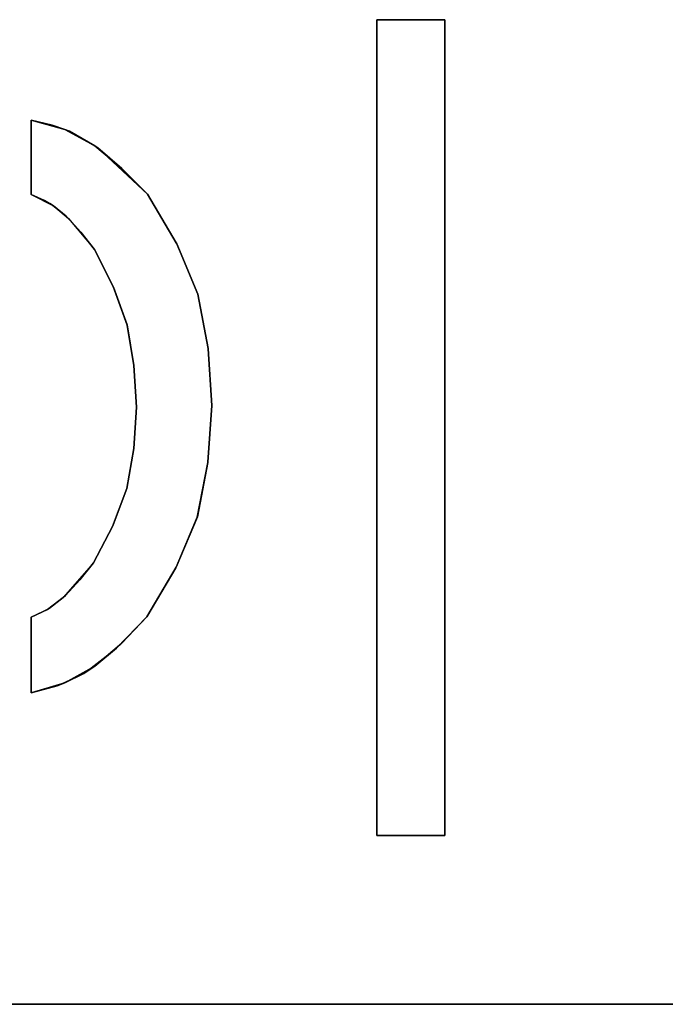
# Model space of a CAD drawing. Header units: inches. Extents: x 106 to 215, y -158 to -59.
# Tile 45 of 73: x 167 to 176, y -158 to -144. Entities that reach past the tile are written whole.
import ezdxf

# ---------------------------------------------------------------- set-up
doc = ezdxf.new("R2010")
doc.units = ezdxf.units.IN
doc.header["$MEASUREMENT"] = 0
doc.layers.add('_U+B808_U+C774_U+C5B4 1', color=7, linetype='Continuous')

# ---------------------------------------------------------------- blocks, each defined once
blk = doc.blocks.new('block 3319')
at = {"layer": '_U+B808_U+C774_U+C5B4 1', "color": 250, "lineweight": 25, "true_color": 0x333333}
for points in [[(167.545, -146.75), (167.366, -146.672)], [(167.366, -146.672), (167.664, -146.823)], [(167.664, -146.823), (167.545, -146.75)]]:
    blk.add_lwpolyline(points, dxfattribs=at)
blk = doc.blocks.new('block 3361')
at = {"layer": '_U+B808_U+C774_U+C5B4 1', "color": 250, "lineweight": 25, "true_color": 0x333333}
for points in [[(167.366, -153.345), (167.712, -153.253)], [(167.712, -153.253), (167.366, -153.345)], [(167.366, -153.345), (167.366, -153.345)]]:
    blk.add_lwpolyline(points, dxfattribs=at)
blk = doc.blocks.new('block 3362')
at = {"layer": '_U+B808_U+C774_U+C5B4 1', "color": 250, "lineweight": 25, "true_color": 0x333333}
for points in [[(167.816, -153.214), (167.366, -153.345)], [(167.712, -153.253), (167.816, -153.214)], [(167.366, -153.345), (167.712, -153.253)]]:
    blk.add_lwpolyline(points, dxfattribs=at)
blk = doc.blocks.new('block 3363')
at = {"layer": '_U+B808_U+C774_U+C5B4 1', "color": 250, "lineweight": 25, "true_color": 0x333333}
for points in [[(167.712, -153.253), (168.07, -153.087)], [(168.07, -153.087), (167.816, -153.214)], [(167.816, -153.214), (167.712, -153.253)]]:
    blk.add_lwpolyline(points, dxfattribs=at)
blk = doc.blocks.new('block 3364')
at = {"layer": '_U+B808_U+C774_U+C5B4 1', "color": 250, "lineweight": 25, "true_color": 0x333333}
for points in [[(168.218, -152.989), (167.816, -153.214)], [(167.816, -153.214), (168.07, -153.087)], [(168.07, -153.087), (168.218, -152.989)]]:
    blk.add_lwpolyline(points, dxfattribs=at)
blk = doc.blocks.new('block 3365')
at = {"layer": '_U+B808_U+C774_U+C5B4 1', "color": 250, "lineweight": 25, "true_color": 0x333333}
for points in [[(168.07, -153.087), (168.505, -152.748)], [(168.505, -152.748), (168.218, -152.989)], [(168.218, -152.989), (168.07, -153.087)]]:
    blk.add_lwpolyline(points, dxfattribs=at)
blk = doc.blocks.new('block 3366')
at = {"layer": '_U+B808_U+C774_U+C5B4 1', "color": 250, "lineweight": 25, "true_color": 0x333333}
for points in [[(168.577, -152.679), (168.218, -152.989)], [(168.505, -152.748), (168.577, -152.679)], [(168.218, -152.989), (168.505, -152.748)]]:
    blk.add_lwpolyline(points, dxfattribs=at)
blk = doc.blocks.new('block 3367')
at = {"layer": '_U+B808_U+C774_U+C5B4 1', "color": 250, "lineweight": 25, "true_color": 0x333333}
for points in [[(168.505, -152.748), (168.915, -152.328)], [(168.915, -152.328), (168.577, -152.679)], [(168.577, -152.679), (168.505, -152.748)]]:
    blk.add_lwpolyline(points, dxfattribs=at)
blk = doc.blocks.new('block 3368')
at = {"layer": '_U+B808_U+C774_U+C5B4 1', "color": 250, "lineweight": 25, "true_color": 0x333333}
for points in [[(168.577, -152.679), (168.915, -152.328)], [(168.915, -152.328), (168.577, -152.679)], [(168.915, -152.328), (168.915, -152.328)]]:
    blk.add_lwpolyline(points, dxfattribs=at)
blk = doc.blocks.new('block 3369')
at = {"layer": '_U+B808_U+C774_U+C5B4 1', "color": 250, "lineweight": 25, "true_color": 0x333333}
for points in [[(168.915, -152.328), (169.3, -151.674)], [(169.3, -151.674), (168.915, -152.328)], [(168.915, -152.328), (168.915, -152.328)]]:
    blk.add_lwpolyline(points, dxfattribs=at)
blk = doc.blocks.new('block 3370')
at = {"layer": '_U+B808_U+C774_U+C5B4 1', "color": 250, "lineweight": 25, "true_color": 0x333333}
for points in [[(168.915, -152.328), (169.307, -151.663)], [(169.3, -151.674), (168.915, -152.328)], [(169.307, -151.663), (169.3, -151.674)]]:
    blk.add_lwpolyline(points, dxfattribs=at)
blk = doc.blocks.new('block 3371')
at = {"layer": '_U+B808_U+C774_U+C5B4 1', "color": 250, "lineweight": 25, "true_color": 0x333333}
for points in [[(169.589, -150.989), (169.3, -151.674)], [(169.307, -151.663), (169.589, -150.989)], [(169.3, -151.674), (169.307, -151.663)]]:
    blk.add_lwpolyline(points, dxfattribs=at)
blk = doc.blocks.new('block 3372')
at = {"layer": '_U+B808_U+C774_U+C5B4 1', "color": 250, "lineweight": 25, "true_color": 0x333333}
for points in [[(169.589, -150.989), (169.307, -151.663)], [(169.307, -151.663), (169.588, -150.993)], [(169.588, -150.993), (169.589, -150.989)]]:
    blk.add_lwpolyline(points, dxfattribs=at)
blk = doc.blocks.new('block 3373')
at = {"layer": '_U+B808_U+C774_U+C5B4 1', "color": 250, "lineweight": 25, "true_color": 0x333333}
for points in [[(169.588, -150.993), (169.729, -150.259)], [(169.729, -150.259), (169.589, -150.989)], [(169.589, -150.989), (169.588, -150.993)]]:
    blk.add_lwpolyline(points, dxfattribs=at)
blk = doc.blocks.new('block 3374')
at = {"layer": '_U+B808_U+C774_U+C5B4 1', "color": 250, "lineweight": 25, "true_color": 0x333333}
for points in [[(169.729, -150.257), (169.589, -150.989)], [(169.589, -150.989), (169.729, -150.259)], [(169.729, -150.259), (169.729, -150.257)]]:
    blk.add_lwpolyline(points, dxfattribs=at)
blk = doc.blocks.new('block 3375')
at = {"layer": '_U+B808_U+C774_U+C5B4 1', "color": 250, "lineweight": 25, "true_color": 0x333333}
for points in [[(169.729, -150.259), (169.783, -149.498)], [(169.783, -149.498), (169.729, -150.257)], [(169.729, -150.257), (169.729, -150.259)]]:
    blk.add_lwpolyline(points, dxfattribs=at)
blk = doc.blocks.new('block 3376')
at = {"layer": '_U+B808_U+C774_U+C5B4 1', "color": 250, "lineweight": 25, "true_color": 0x333333}
for points in [[(169.729, -150.257), (169.783, -149.498)], [(169.783, -149.498), (169.729, -150.257)], [(169.783, -149.498), (169.783, -149.498)]]:
    blk.add_lwpolyline(points, dxfattribs=at)
blk = doc.blocks.new('block 3377')
at = {"layer": '_U+B808_U+C774_U+C5B4 1', "color": 250, "lineweight": 25, "true_color": 0x333333}
for points in [[(169.783, -149.498), (169.732, -148.738)], [(169.732, -148.738), (169.783, -149.498)], [(169.783, -149.498), (169.783, -149.498)]]:
    blk.add_lwpolyline(points, dxfattribs=at)
blk = doc.blocks.new('block 3378')
at = {"layer": '_U+B808_U+C774_U+C5B4 1', "color": 250, "lineweight": 25, "true_color": 0x333333}
for points in [[(169.783, -149.498), (169.732, -148.736)], [(169.732, -148.736), (169.732, -148.738)], [(169.732, -148.738), (169.783, -149.498)]]:
    blk.add_lwpolyline(points, dxfattribs=at)
blk = doc.blocks.new('block 3379')
at = {"layer": '_U+B808_U+C774_U+C5B4 1', "color": 250, "lineweight": 25, "true_color": 0x333333}
for points in [[(169.732, -148.736), (169.596, -148.006)], [(169.596, -148.006), (169.732, -148.738)], [(169.732, -148.738), (169.732, -148.736)]]:
    blk.add_lwpolyline(points, dxfattribs=at)
blk = doc.blocks.new('block 3380')
at = {"layer": '_U+B808_U+C774_U+C5B4 1', "color": 250, "lineweight": 25, "true_color": 0x333333}
for points in [[(169.732, -148.736), (169.594, -148.001)], [(169.594, -148.001), (169.596, -148.006)], [(169.596, -148.006), (169.732, -148.736)]]:
    blk.add_lwpolyline(points, dxfattribs=at)
blk = doc.blocks.new('block 3381')
at = {"layer": '_U+B808_U+C774_U+C5B4 1', "color": 250, "lineweight": 25, "true_color": 0x333333}
for points in [[(169.594, -148.001), (169.315, -147.333)], [(169.315, -147.333), (169.596, -148.006)], [(169.596, -148.006), (169.594, -148.001)]]:
    blk.add_lwpolyline(points, dxfattribs=at)
blk = doc.blocks.new('block 3382')
at = {"layer": '_U+B808_U+C774_U+C5B4 1', "color": 250, "lineweight": 25, "true_color": 0x333333}
for points in [[(169.315, -147.333), (169.307, -147.321)], [(169.307, -147.321), (169.596, -148.006)], [(169.596, -148.006), (169.315, -147.333)]]:
    blk.add_lwpolyline(points, dxfattribs=at)
blk = doc.blocks.new('block 3383')
at = {"layer": '_U+B808_U+C774_U+C5B4 1', "color": 250, "lineweight": 25, "true_color": 0x333333}
for points in [[(169.315, -147.333), (168.921, -146.668)], [(168.921, -146.668), (169.307, -147.321)], [(169.307, -147.321), (169.315, -147.333)]]:
    blk.add_lwpolyline(points, dxfattribs=at)
blk = doc.blocks.new('block 3384')
at = {"layer": '_U+B808_U+C774_U+C5B4 1', "color": 250, "lineweight": 25, "true_color": 0x333333}
for points in [[(169.307, -147.321), (168.921, -146.668)], [(168.921, -146.668), (168.921, -146.668)], [(168.921, -146.668), (169.307, -147.321)]]:
    blk.add_lwpolyline(points, dxfattribs=at)
blk = doc.blocks.new('block 3385')
at = {"layer": '_U+B808_U+C774_U+C5B4 1', "color": 250, "lineweight": 25, "true_color": 0x333333}
for points in [[(168.921, -146.668), (168.58, -146.323)], [(168.58, -146.323), (168.921, -146.668)], [(168.921, -146.668), (168.921, -146.668)]]:
    blk.add_lwpolyline(points, dxfattribs=at)
blk = doc.blocks.new('block 3386')
at = {"layer": '_U+B808_U+C774_U+C5B4 1', "color": 250, "lineweight": 25, "true_color": 0x333333}
for points in [[(168.921, -146.668), (168.258, -146.048)], [(168.258, -146.048), (168.58, -146.323)], [(168.58, -146.323), (168.921, -146.668)]]:
    blk.add_lwpolyline(points, dxfattribs=at)
blk = doc.blocks.new('block 3387')
at = {"layer": '_U+B808_U+C774_U+C5B4 1', "color": 250, "lineweight": 25, "true_color": 0x333333}
for points in [[(168.258, -146.048), (168.218, -146.02)], [(168.218, -146.02), (168.58, -146.323)], [(168.58, -146.323), (168.258, -146.048)]]:
    blk.add_lwpolyline(points, dxfattribs=at)
blk = doc.blocks.new('block 3388')
at = {"layer": '_U+B808_U+C774_U+C5B4 1', "color": 250, "lineweight": 25, "true_color": 0x333333}
for points in [[(168.258, -146.048), (167.876, -145.825)], [(167.876, -145.825), (168.218, -146.02)], [(168.218, -146.02), (168.258, -146.048)]]:
    blk.add_lwpolyline(points, dxfattribs=at)
blk = doc.blocks.new('block 3389')
at = {"layer": '_U+B808_U+C774_U+C5B4 1', "color": 250, "lineweight": 25, "true_color": 0x333333}
for points in [[(167.876, -145.825), (167.816, -145.801)], [(167.816, -145.801), (168.218, -146.02)], [(168.218, -146.02), (167.876, -145.825)]]:
    blk.add_lwpolyline(points, dxfattribs=at)
blk = doc.blocks.new('block 3390')
at = {"layer": '_U+B808_U+C774_U+C5B4 1', "color": 250, "lineweight": 25, "true_color": 0x333333}
for points in [[(167.876, -145.825), (167.645, -145.742)], [(167.645, -145.742), (167.816, -145.801)], [(167.816, -145.801), (167.876, -145.825)]]:
    blk.add_lwpolyline(points, dxfattribs=at)
blk = doc.blocks.new('block 3391')
at = {"layer": '_U+B808_U+C774_U+C5B4 1', "color": 250, "lineweight": 25, "true_color": 0x333333}
for points in [[(167.645, -145.742), (167.366, -145.675)], [(167.366, -145.675), (167.816, -145.801)], [(167.816, -145.801), (167.645, -145.742)]]:
    blk.add_lwpolyline(points, dxfattribs=at)
blk = doc.blocks.new('block 3392')
at = {"layer": '_U+B808_U+C774_U+C5B4 1', "color": 250, "lineweight": 25, "true_color": 0x333333}
for points in [[(167.366, -145.675), (167.645, -145.742)], [(167.645, -145.742), (167.366, -145.675)], [(167.366, -145.675), (167.366, -145.675)]]:
    blk.add_lwpolyline(points, dxfattribs=at)
blk = doc.blocks.new('block 3393')
at = {"layer": '_U+B808_U+C774_U+C5B4 1', "color": 250, "lineweight": 25, "true_color": 0x333333}
for points in [[(167.366, -145.675), (167.366, -146.672)], [(167.366, -146.672), (167.366, -145.675)], [(167.366, -145.675), (167.366, -145.675)]]:
    blk.add_lwpolyline(points, dxfattribs=at)
blk = doc.blocks.new('block 3394')
at = {"layer": '_U+B808_U+C774_U+C5B4 1', "color": 250, "lineweight": 25, "true_color": 0x333333}
for points in [[(167.366, -145.675), (167.366, -146.672)], [(167.366, -146.672), (167.366, -145.675)], [(167.366, -146.672), (167.366, -146.672)]]:
    blk.add_lwpolyline(points, dxfattribs=at)
blk = doc.blocks.new('block 3542')
at = {"layer": '_U+B808_U+C774_U+C5B4 1', "color": 250, "lineweight": 25, "true_color": 0x333333}
for points in [[(172.9, -155.258), (172.9, -144.33)], [(172.9, -144.33), (172.9, -155.258)], [(172.9, -155.258), (172.9, -155.258)]]:
    blk.add_lwpolyline(points, dxfattribs=at)
blk = doc.blocks.new('block 3543')
at = {"layer": '_U+B808_U+C774_U+C5B4 1', "color": 250, "lineweight": 25, "true_color": 0x333333}
for points in [[(172.9, -155.258), (172.9, -144.33)], [(172.9, -144.33), (172.9, -144.33)], [(172.9, -144.33), (172.9, -155.258)]]:
    blk.add_lwpolyline(points, dxfattribs=at)
blk = doc.blocks.new('block 3544')
at = {"layer": '_U+B808_U+C774_U+C5B4 1', "color": 250, "lineweight": 25, "true_color": 0x333333}
for points in [[(172.9, -144.33), (171.992, -144.33)], [(171.992, -144.33), (172.9, -144.33)], [(172.9, -144.33), (172.9, -144.33)]]:
    blk.add_lwpolyline(points, dxfattribs=at)
blk = doc.blocks.new('block 3545')
at = {"layer": '_U+B808_U+C774_U+C5B4 1', "color": 250, "lineweight": 25, "true_color": 0x333333}
for points in [[(172.9, -144.33), (171.992, -144.33)], [(171.992, -144.33), (171.992, -144.33)], [(171.992, -144.33), (172.9, -144.33)]]:
    blk.add_lwpolyline(points, dxfattribs=at)
blk = doc.blocks.new('block 3852')
at = {"layer": '_U+B808_U+C774_U+C5B4 1', "color": 250, "lineweight": 25, "true_color": 0x333333}
for points in [[(171.992, -144.33), (171.992, -155.258)], [(171.992, -155.258), (171.992, -144.33)], [(171.992, -144.33), (171.992, -144.33)]]:
    blk.add_lwpolyline(points, dxfattribs=at)
blk = doc.blocks.new('block 3853')
at = {"layer": '_U+B808_U+C774_U+C5B4 1', "color": 250, "lineweight": 25, "true_color": 0x333333}
for points in [[(171.992, -144.33), (171.992, -155.258)], [(171.992, -155.258), (171.992, -144.33)], [(171.992, -155.258), (171.992, -155.258)]]:
    blk.add_lwpolyline(points, dxfattribs=at)
blk = doc.blocks.new('block 3854')
at = {"layer": '_U+B808_U+C774_U+C5B4 1', "color": 250, "lineweight": 25, "true_color": 0x333333}
for points in [[(171.992, -155.258), (172.9, -155.258)], [(172.9, -155.258), (171.992, -155.258)], [(171.992, -155.258), (171.992, -155.258)]]:
    blk.add_lwpolyline(points, dxfattribs=at)
blk = doc.blocks.new('block 3855')
at = {"layer": '_U+B808_U+C774_U+C5B4 1', "color": 250, "lineweight": 25, "true_color": 0x333333}
for points in [[(171.992, -155.258), (172.9, -155.258)], [(172.9, -155.258), (171.992, -155.258)], [(172.9, -155.258), (172.9, -155.258)]]:
    blk.add_lwpolyline(points, dxfattribs=at)
blk = doc.blocks.new('block 3919')
at = {"layer": '_U+B808_U+C774_U+C5B4 1', "color": 250, "lineweight": 25, "true_color": 0x333333}
for points in [[(167.366, -152.331), (167.366, -153.345)], [(167.366, -153.345), (167.366, -152.331)], [(167.366, -152.331), (167.366, -152.331)]]:
    blk.add_lwpolyline(points, dxfattribs=at)
blk = doc.blocks.new('block 3920')
at = {"layer": '_U+B808_U+C774_U+C5B4 1', "color": 250, "lineweight": 25, "true_color": 0x333333}
for points in [[(167.366, -152.331), (167.366, -153.345)], [(167.366, -153.345), (167.366, -152.331)], [(167.366, -153.345), (167.366, -153.345)]]:
    blk.add_lwpolyline(points, dxfattribs=at)
blk = doc.blocks.new('block 3923')
at = {"layer": '_U+B808_U+C774_U+C5B4 1', "color": 250, "lineweight": 25, "true_color": 0x333333}
for points in [[(168.201, -151.607), (168.018, -151.834)], [(168.018, -151.834), (168.201, -151.607)], [(168.201, -151.607), (168.201, -151.607)]]:
    blk.add_lwpolyline(points, dxfattribs=at)
blk = doc.blocks.new('block 3924')
at = {"layer": '_U+B808_U+C774_U+C5B4 1', "color": 250, "lineweight": 25, "true_color": 0x333333}
for points in [[(168.201, -151.607), (167.795, -152.07)], [(168.018, -151.834), (168.201, -151.607)], [(167.795, -152.07), (168.018, -151.834)]]:
    blk.add_lwpolyline(points, dxfattribs=at)
blk = doc.blocks.new('block 3925')
at = {"layer": '_U+B808_U+C774_U+C5B4 1', "color": 250, "lineweight": 25, "true_color": 0x333333}
for points in [[(168.018, -151.834), (167.795, -152.07)], [(167.825, -152.042), (168.018, -151.834)], [(167.795, -152.07), (167.825, -152.042)]]:
    blk.add_lwpolyline(points, dxfattribs=at)
blk = doc.blocks.new('block 3926')
at = {"layer": '_U+B808_U+C774_U+C5B4 1', "color": 250, "lineweight": 25, "true_color": 0x333333}
for points in [[(167.611, -152.213), (167.825, -152.042)], [(167.825, -152.042), (167.795, -152.07)], [(167.795, -152.07), (167.611, -152.213)]]:
    blk.add_lwpolyline(points, dxfattribs=at)
blk = doc.blocks.new('block 3927')
at = {"layer": '_U+B808_U+C774_U+C5B4 1', "color": 250, "lineweight": 25, "true_color": 0x333333}
for points in [[(167.795, -152.07), (167.582, -152.23)], [(167.611, -152.213), (167.795, -152.07)], [(167.582, -152.23), (167.611, -152.213)]]:
    blk.add_lwpolyline(points, dxfattribs=at)
blk = doc.blocks.new('block 3928')
at = {"layer": '_U+B808_U+C774_U+C5B4 1', "color": 250, "lineweight": 25, "true_color": 0x333333}
for points in [[(167.366, -152.331), (167.611, -152.213)], [(167.582, -152.23), (167.366, -152.331)], [(167.611, -152.213), (167.582, -152.23)]]:
    blk.add_lwpolyline(points, dxfattribs=at)
blk = doc.blocks.new('block 3929')
at = {"layer": '_U+B808_U+C774_U+C5B4 1', "color": 250, "lineweight": 25, "true_color": 0x333333}
for points in [[(167.366, -152.331), (167.582, -152.23)], [(167.582, -152.23), (167.366, -152.331)], [(167.366, -152.331), (167.366, -152.331)]]:
    blk.add_lwpolyline(points, dxfattribs=at)
blk = doc.blocks.new('block 3955')
at = {"layer": '_U+B808_U+C774_U+C5B4 1', "color": 250, "lineweight": 25, "true_color": 0x333333}
for points in [[(168.212, -147.406), (168.212, -147.406)], [(168.212, -147.406), (168.462, -147.905)], [(168.462, -147.905), (168.212, -147.406)]]:
    blk.add_lwpolyline(points, dxfattribs=at)
blk = doc.blocks.new('block 3956')
at = {"layer": '_U+B808_U+C774_U+C5B4 1', "color": 250, "lineweight": 25, "true_color": 0x333333}
for points in [[(168.462, -147.905), (168.212, -147.406)], [(168.212, -147.406), (168.466, -147.914)], [(168.466, -147.914), (168.462, -147.905)]]:
    blk.add_lwpolyline(points, dxfattribs=at)
blk = doc.blocks.new('block 3957')
at = {"layer": '_U+B808_U+C774_U+C5B4 1', "color": 250, "lineweight": 25, "true_color": 0x333333}
for points in [[(168.462, -147.905), (168.466, -147.914)], [(168.649, -148.421), (168.462, -147.905)], [(168.466, -147.914), (168.649, -148.421)]]:
    blk.add_lwpolyline(points, dxfattribs=at)
blk = doc.blocks.new('block 3958')
at = {"layer": '_U+B808_U+C774_U+C5B4 1', "color": 250, "lineweight": 25, "true_color": 0x333333}
for points in [[(168.649, -148.421), (168.466, -147.914)], [(168.466, -147.914), (168.649, -148.419)], [(168.649, -148.419), (168.649, -148.421)]]:
    blk.add_lwpolyline(points, dxfattribs=at)
blk = doc.blocks.new('block 3959')
at = {"layer": '_U+B808_U+C774_U+C5B4 1', "color": 250, "lineweight": 25, "true_color": 0x333333}
for points in [[(168.649, -148.421), (168.649, -148.419)], [(168.649, -148.419), (168.74, -148.962)], [(168.74, -148.962), (168.649, -148.421)]]:
    blk.add_lwpolyline(points, dxfattribs=at)
blk = doc.blocks.new('block 3960')
at = {"layer": '_U+B808_U+C774_U+C5B4 1', "color": 250, "lineweight": 25, "true_color": 0x333333}
for points in [[(168.649, -148.421), (168.74, -148.962)], [(168.74, -148.964), (168.649, -148.421)], [(168.74, -148.962), (168.74, -148.964)]]:
    blk.add_lwpolyline(points, dxfattribs=at)
blk = doc.blocks.new('block 3961')
at = {"layer": '_U+B808_U+C774_U+C5B4 1', "color": 250, "lineweight": 25, "true_color": 0x333333}
for points in [[(168.74, -148.964), (168.74, -148.962)], [(168.74, -148.962), (168.775, -149.522)], [(168.775, -149.522), (168.74, -148.964)]]:
    blk.add_lwpolyline(points, dxfattribs=at)
blk = doc.blocks.new('block 3962')
at = {"layer": '_U+B808_U+C774_U+C5B4 1', "color": 250, "lineweight": 25, "true_color": 0x333333}
for points in [[(168.74, -148.964), (168.775, -149.522)], [(168.775, -149.522), (168.74, -148.964)], [(168.775, -149.522), (168.775, -149.522)]]:
    blk.add_lwpolyline(points, dxfattribs=at)
blk = doc.blocks.new('block 3963')
at = {"layer": '_U+B808_U+C774_U+C5B4 1', "color": 250, "lineweight": 25, "true_color": 0x333333}
for points in [[(168.775, -149.522), (168.738, -150.073)], [(168.738, -150.073), (168.775, -149.522)], [(168.775, -149.522), (168.775, -149.522)]]:
    blk.add_lwpolyline(points, dxfattribs=at)
blk = doc.blocks.new('block 3964')
at = {"layer": '_U+B808_U+C774_U+C5B4 1', "color": 250, "lineweight": 25, "true_color": 0x333333}
for points in [[(168.738, -150.073), (168.775, -149.522)], [(168.775, -149.522), (168.738, -150.074)], [(168.738, -150.074), (168.738, -150.073)]]:
    blk.add_lwpolyline(points, dxfattribs=at)
blk = doc.blocks.new('block 3965')
at = {"layer": '_U+B808_U+C774_U+C5B4 1', "color": 250, "lineweight": 25, "true_color": 0x333333}
for points in [[(168.644, -150.609), (168.738, -150.073)], [(168.738, -150.074), (168.644, -150.609)], [(168.738, -150.073), (168.738, -150.074)]]:
    blk.add_lwpolyline(points, dxfattribs=at)
blk = doc.blocks.new('block 3966')
at = {"layer": '_U+B808_U+C774_U+C5B4 1', "color": 250, "lineweight": 25, "true_color": 0x333333}
for points in [[(168.644, -150.609), (168.738, -150.074)], [(168.738, -150.074), (168.644, -150.611)], [(168.644, -150.611), (168.644, -150.609)]]:
    blk.add_lwpolyline(points, dxfattribs=at)
blk = doc.blocks.new('block 3967')
at = {"layer": '_U+B808_U+C774_U+C5B4 1', "color": 250, "lineweight": 25, "true_color": 0x333333}
for points in [[(168.457, -151.109), (168.644, -150.609)], [(168.644, -150.611), (168.457, -151.109)], [(168.644, -150.609), (168.644, -150.611)]]:
    blk.add_lwpolyline(points, dxfattribs=at)
blk = doc.blocks.new('block 3968')
at = {"layer": '_U+B808_U+C774_U+C5B4 1', "color": 250, "lineweight": 25, "true_color": 0x333333}
for points in [[(168.453, -151.117), (168.644, -150.609)], [(168.644, -150.609), (168.457, -151.109)], [(168.457, -151.109), (168.453, -151.117)]]:
    blk.add_lwpolyline(points, dxfattribs=at)
blk = doc.blocks.new('block 3969')
at = {"layer": '_U+B808_U+C774_U+C5B4 1', "color": 250, "lineweight": 25, "true_color": 0x333333}
for points in [[(168.457, -151.109), (168.201, -151.607)], [(168.201, -151.607), (168.453, -151.117)], [(168.453, -151.117), (168.457, -151.109)]]:
    blk.add_lwpolyline(points, dxfattribs=at)
blk = doc.blocks.new('block 3970')
at = {"layer": '_U+B808_U+C774_U+C5B4 1', "color": 250, "lineweight": 25, "true_color": 0x333333}
for points in [[(168.453, -151.117), (168.201, -151.607)], [(168.201, -151.607), (168.453, -151.117)], [(168.201, -151.607), (168.201, -151.607)]]:
    blk.add_lwpolyline(points, dxfattribs=at)
blk = doc.blocks.new('block 3971')
at = {"layer": '_U+B808_U+C774_U+C5B4 1', "color": 250, "lineweight": 25, "true_color": 0x333333}
for points in [[(167.366, -146.672), (167.545, -146.75)], [(167.545, -146.75), (167.366, -146.672)], [(167.366, -146.672), (167.366, -146.672)]]:
    blk.add_lwpolyline(points, dxfattribs=at)
blk = doc.blocks.new('block 3972')
at = {"layer": '_U+B808_U+C774_U+C5B4 1', "color": 250, "lineweight": 25, "true_color": 0x333333}
for points in [[(167.366, -146.672), (167.545, -146.75)], [(167.615, -146.79), (167.366, -146.672)], [(167.545, -146.75), (167.615, -146.79)]]:
    blk.add_lwpolyline(points, dxfattribs=at)
blk = doc.blocks.new('block 3973')
at = {"layer": '_U+B808_U+C774_U+C5B4 1', "color": 250, "lineweight": 25, "true_color": 0x333333}
for points in [[(167.615, -146.79), (167.545, -146.75)], [(167.545, -146.75), (167.664, -146.823)], [(167.664, -146.823), (167.615, -146.79)]]:
    blk.add_lwpolyline(points, dxfattribs=at)
blk = doc.blocks.new('block 3974')
at = {"layer": '_U+B808_U+C774_U+C5B4 1', "color": 250, "lineweight": 25, "true_color": 0x333333}
for points in [[(167.615, -146.79), (167.664, -146.823)], [(167.833, -146.963), (167.615, -146.79)], [(167.664, -146.823), (167.833, -146.963)]]:
    blk.add_lwpolyline(points, dxfattribs=at)
blk = doc.blocks.new('block 3975')
at = {"layer": '_U+B808_U+C774_U+C5B4 1', "color": 250, "lineweight": 25, "true_color": 0x333333}
for points in [[(167.833, -146.963), (167.664, -146.823)], [(167.664, -146.823), (167.863, -146.993)], [(167.863, -146.993), (167.833, -146.963)]]:
    blk.add_lwpolyline(points, dxfattribs=at)
blk = doc.blocks.new('block 3976')
at = {"layer": '_U+B808_U+C774_U+C5B4 1', "color": 250, "lineweight": 25, "true_color": 0x333333}
for points in [[(167.833, -146.963), (167.863, -146.993)], [(168.028, -147.175), (167.833, -146.963)], [(167.863, -146.993), (168.028, -147.175)]]:
    blk.add_lwpolyline(points, dxfattribs=at)
blk = doc.blocks.new('block 3977')
at = {"layer": '_U+B808_U+C774_U+C5B4 1', "color": 250, "lineweight": 25, "true_color": 0x333333}
for points in [[(168.028, -147.175), (167.863, -146.993)], [(167.863, -146.993), (168.212, -147.406)], [(168.212, -147.406), (168.028, -147.175)]]:
    blk.add_lwpolyline(points, dxfattribs=at)
blk = doc.blocks.new('block 3978')
at = {"layer": '_U+B808_U+C774_U+C5B4 1', "color": 250, "lineweight": 25, "true_color": 0x333333}
for points in [[(168.028, -147.175), (168.212, -147.406)], [(168.212, -147.406), (168.028, -147.175)], [(168.212, -147.406), (168.212, -147.406)]]:
    blk.add_lwpolyline(points, dxfattribs=at)
blk = doc.blocks.new('block 4233')
at = {"layer": '_U+B808_U+C774_U+C5B4 1', "color": 250, "lineweight": 25, "true_color": 0x333333}
for points in [[(209.866, -157.518), (110.866, -157.518)], [(110.866, -157.518), (209.866, -157.518)]]:
    blk.add_lwpolyline(points, dxfattribs=at)
blk = doc.blocks.new('block 2')
at = {"layer": '_U+B808_U+C774_U+C5B4 1'}
for name in ['block 3544', 'block 3545', 'block 3852', 'block 3853', 'block 3542', 'block 3543', 'block 3391', 'block 3392', 'block 3393', 'block 3394', 'block 3390', 'block 3389', 'block 3388', 'block 3387', 'block 3386', 'block 3385', 'block 3319', 'block 3971', 'block 3972', 'block 3973', 'block 3383', 'block 3384', 'block 3974', 'block 3975', 'block 3976', 'block 3977', 'block 3978', 'block 3955', 'block 3956', 'block 3382', 'block 3381', 'block 3957', 'block 3958', 'block 3380', 'block 3379', 'block 3959', 'block 3960', 'block 3378', 'block 3377', 'block 3961', 'block 3962', 'block 3963', 'block 3964', 'block 3375', 'block 3376', 'block 3965', 'block 3966', 'block 3373', 'block 3374', 'block 3968', 'block 3967', 'block 3371', 'block 3372', 'block 3969', 'block 3970', 'block 3924', 'block 3923', 'block 3370', 'block 3369', 'block 3925', 'block 3926', 'block 3927', 'block 3928', 'block 3929', 'block 3919', 'block 3920', 'block 3367', 'block 3368', 'block 3366', 'block 3365', 'block 3363', 'block 3364', 'block 3362', 'block 3361', 'block 3854', 'block 3855', 'block 4233']:
    blk.add_blockref(name, (0, 0), dxfattribs=at)

msp = doc.modelspace()

# ---------------------------------------------------------------- block references
at = {"layer": '_U+B808_U+C774_U+C5B4 1'}
msp.add_blockref('block 2', (0, 0), dxfattribs=at)

doc.saveas('drawing.dxf')
